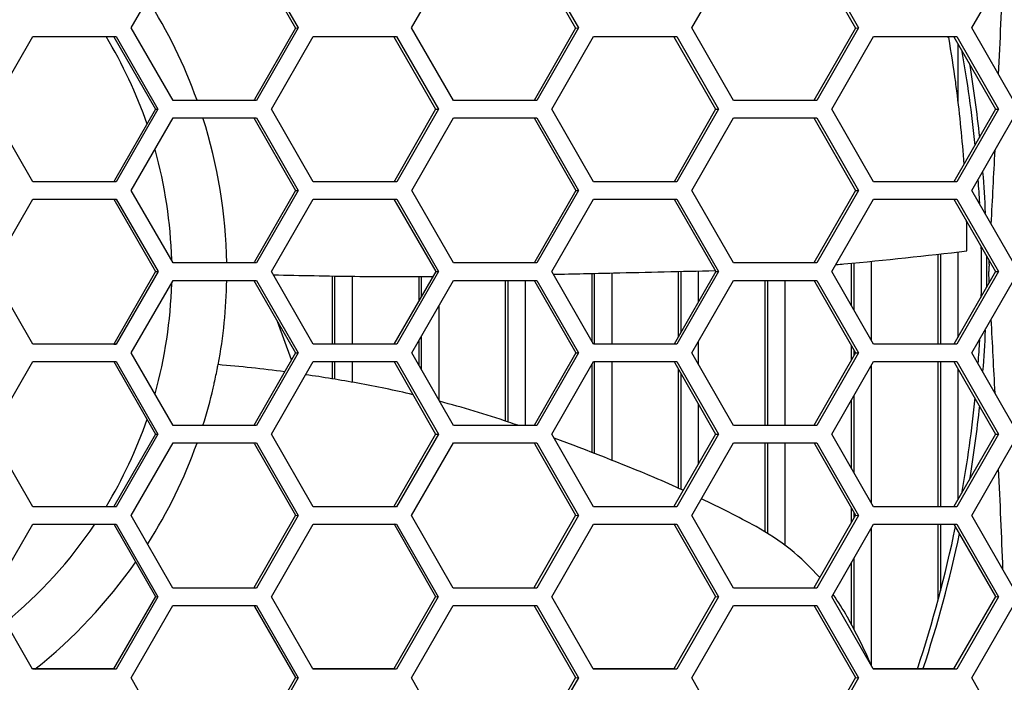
# Model space of a CAD drawing. Header units: millimetres. Extents: x 0 to 420, y -341 to 792.
# Tile 212 of 256: x 189.02 to 194.78, y 222.77 to 226.65. Entities that reach past the tile are written whole.
import ezdxf

# ---------------------------------------------------------------- set-up
doc = ezdxf.new("R2010")
doc.units = ezdxf.units.MM
doc.header["$LTSCALE"] = 23.1
doc.layers.get('0').update_dxf_attribs({"linetype": 'CONTINUOUS'})

msp = doc.modelspace()

# ---------------------------------------------------------------- linework, layer by layer
at = {"color": 7, "linetype": 'Continuous'}
for p, q in [((189.671, 226.6058), (189.9151, 227.0308)), ((190.3887, 227.0294), (190.6332, 226.6048)), ((190.4039, 227.0308), (190.6486, 226.6058)), ((191.3132, 226.6058), (191.5572, 227.0308)), ((192.0292, 227.0294), (192.2735, 226.6048)), ((192.0456, 227.0308), (192.2901, 226.6058)), ((192.9542, 226.6058), (193.1981, 227.0308)), ((193.6686, 227.0294), (193.9127, 226.6048)), ((193.6862, 227.0308), (193.9305, 226.6058)), ((194.5942, 226.6058), (194.8378, 227.0308)), ((189.9156, 226.1808), (189.671, 226.6058)), ((190.6332, 226.6048), (190.3933, 226.1872)), ((190.6486, 226.6058), (190.4044, 226.1808)), ((190.6332, 226.6048), (190.6486, 226.6058)), ((191.5576, 226.1808), (191.3132, 226.6058)), ((192.2735, 226.6048), (192.0297, 226.1801)), ((192.2901, 226.6058), (192.0461, 226.1808)), ((192.2735, 226.6048), (192.2901, 226.6058)), ((193.1986, 226.1808), (192.9542, 226.6058)), ((193.9127, 226.6048), (193.6691, 226.1801)), ((193.9305, 226.6058), (193.6867, 226.1808)), ((193.9127, 226.6048), (193.9305, 226.6058)), ((194.8383, 226.1808), (194.5942, 226.6058)), ((188.8497, 226.1298), (189.094, 226.5548)), ((189.094, 226.5548), (189.583, 226.5548)), ((189.5684, 226.5538), (189.583, 226.5548)), ((189.5684, 226.5538), (189.8128, 226.1291)), ((189.583, 226.5548), (189.8276, 226.1298)), ((190.4924, 226.1298), (190.7366, 226.5548)), ((190.7366, 226.5548), (191.2252, 226.5548)), ((191.2094, 226.5538), (191.4537, 226.1291)), ((191.2252, 226.5548), (191.4697, 226.1298)), ((192.1341, 226.1298), (192.3781, 226.5548)), ((192.3781, 226.5548), (192.8664, 226.5548)), ((192.8494, 226.5538), (193.0935, 226.1291)), ((192.8664, 226.5548), (193.1107, 226.1298)), ((193.7746, 226.1298), (194.0184, 226.5548)), ((194.0184, 226.5548), (194.5064, 226.5548)), ((194.4546, 226.5483), (194.4537, 226.5538)), ((194.4585, 226.5491), (194.4575, 226.5546)), ((194.4881, 226.5538), (194.7321, 226.1291)), ((194.5064, 226.5548), (194.7505, 226.1298)), ((194.5114, 226.5133), (194.5114, 226.1733)), ((190.4044, 226.1808), (189.9156, 226.1808)), ((190.3933, 226.1872), (190.3892, 226.1801)), ((192.0461, 226.1808), (191.5576, 226.1808)), ((193.6867, 226.1808), (193.1986, 226.1808)), ((189.0943, 225.7048), (188.8497, 226.1298)), ((189.8128, 226.1291), (189.5725, 225.711)), ((189.8276, 226.1298), (189.5833, 225.7048)), ((189.8128, 226.1291), (189.8276, 226.1298)), ((190.7369, 225.7048), (190.4924, 226.1298)), ((191.4537, 226.1291), (191.2138, 225.7116)), ((191.4697, 226.1298), (191.2256, 225.7048)), ((191.4537, 226.1291), (191.4697, 226.1298)), ((192.3784, 225.7048), (192.1341, 226.1298)), ((193.0935, 226.1291), (192.8497, 225.7044)), ((193.1107, 226.1298), (192.8667, 225.7048)), ((193.0935, 226.1291), (193.1107, 226.1298)), ((194.0188, 225.7048), (193.7746, 226.1298)), ((194.7321, 226.1291), (194.4885, 225.7044)), ((194.7505, 226.1298), (194.5067, 225.7048)), ((194.7321, 226.1291), (194.7505, 226.1298)), ((189.6713, 225.6538), (189.9156, 226.0788)), ((189.9156, 226.0788), (190.4045, 226.0788)), ((190.3892, 226.0781), (190.6335, 225.6535)), ((190.4045, 226.0788), (190.6489, 225.6538)), ((191.3135, 225.6538), (191.5577, 226.0788)), ((191.5577, 226.0788), (192.0462, 226.0788)), ((192.0297, 226.0781), (192.2739, 225.6535)), ((192.0462, 226.0788), (192.2905, 225.6538)), ((192.9546, 225.6538), (193.1986, 226.0788)), ((193.1986, 226.0788), (193.6868, 226.0788)), ((193.6691, 226.0781), (193.9131, 225.6535)), ((193.6868, 226.0788), (193.9309, 225.6538)), ((194.5946, 225.6538), (194.8384, 226.0788)), ((189.5833, 225.7048), (189.0943, 225.7048)), ((189.5725, 225.711), (189.5687, 225.7044)), ((191.2256, 225.7048), (190.7369, 225.7048)), ((191.2138, 225.7116), (191.2097, 225.7044)), ((192.8667, 225.7048), (192.3784, 225.7048)), ((194.5067, 225.7048), (194.0188, 225.7048)), ((189.9158, 225.2288), (189.6713, 225.6538)), ((190.6335, 225.6535), (190.3932, 225.2354)), ((190.6489, 225.6538), (190.4046, 225.2288)), ((190.6335, 225.6535), (190.6489, 225.6538)), ((191.5579, 225.2288), (191.3135, 225.6538)), ((192.2739, 225.6535), (192.034, 225.2359)), ((192.2905, 225.6538), (192.0463, 225.2288)), ((192.2739, 225.6535), (192.2905, 225.6538)), ((193.1988, 225.2288), (192.9546, 225.6538)), ((193.9131, 225.6535), (193.6693, 225.2288)), ((193.9309, 225.6538), (193.687, 225.2288)), ((193.9131, 225.6535), (193.9309, 225.6538)), ((194.8386, 225.2288), (194.5946, 225.6538)), ((188.8499, 225.1778), (189.0943, 225.6028)), ((189.0943, 225.6028), (189.5833, 225.6028)), ((189.5687, 225.6025), (189.5833, 225.6028)), ((189.5687, 225.6025), (189.813, 225.1778)), ((189.5833, 225.6028), (189.8278, 225.1778)), ((190.4926, 225.1778), (190.7369, 225.6028)), ((190.7369, 225.6028), (191.2256, 225.6028)), ((191.2097, 225.6025), (191.4539, 225.1778)), ((191.2256, 225.6028), (191.4699, 225.1778)), ((192.1343, 225.1778), (192.3784, 225.6028)), ((192.3784, 225.6028), (192.8668, 225.6028)), ((192.8497, 225.6025), (193.0937, 225.1778)), ((192.8668, 225.6028), (193.1109, 225.1778)), ((193.7748, 225.1778), (194.0188, 225.6028)), ((194.0188, 225.6028), (194.5068, 225.6028)), ((194.4885, 225.6025), (194.7323, 225.1778)), ((194.5068, 225.6028), (194.7508, 225.1778)), ((194.5114, 225.2931), (194.5114, 224.793)), ((190.3932, 225.2354), (190.3894, 225.2288)), ((192.034, 225.2359), (192.0299, 225.2288)), ((194.0048, 225.2388), (194.0048, 224.7772)), ((194.3958, 224.7531), (194.3958, 225.2799)), ((194.4094, 225.2815), (194.4094, 224.7531)), ((194.6951, 225.2224), (194.6961, 225.241)), ((194.6951, 225.2224), (194.696, 225.241)), ((189.0943, 224.7528), (188.8499, 225.1778)), ((189.813, 225.1778), (189.5687, 224.7531)), ((189.8278, 225.1778), (189.5833, 224.7528)), ((189.813, 225.1778), (189.8278, 225.1778)), ((190.4046, 225.2288), (189.9158, 225.2288)), ((190.7369, 224.7528), (190.4926, 225.1778)), ((191.4539, 225.1778), (191.2097, 224.7531)), ((191.4699, 225.1778), (191.2256, 224.7528)), ((191.4539, 225.1778), (191.4699, 225.1778)), ((192.0463, 225.2288), (191.5579, 225.2288)), ((192.3784, 224.7528), (192.1343, 225.1778)), ((193.0937, 225.1778), (192.8497, 224.7531)), ((193.1109, 225.1778), (192.8668, 224.7528)), ((192.876, 224.7989), (192.876, 225.179)), ((192.8896, 225.1793), (192.8896, 224.8226)), ((192.9916, 225.1818), (192.9916, 225.0001)), ((193.0937, 225.1778), (193.1109, 225.1778)), ((193.687, 225.2288), (193.1988, 225.2288)), ((194.0188, 224.7528), (193.7748, 225.1778)), ((193.8892, 224.9785), (193.8892, 225.2276)), ((193.9028, 225.2289), (193.9028, 224.9549)), ((194.7323, 225.1778), (194.4885, 224.7531)), ((194.7508, 225.1778), (194.5068, 224.7528)), ((194.7323, 225.1778), (194.7508, 225.1778)), ((189.6713, 224.7018), (189.9158, 225.1268)), ((189.9158, 225.1268), (190.4046, 225.1268)), ((190.3894, 225.1268), (190.6335, 224.7022)), ((190.4046, 225.1268), (190.6489, 224.7018)), ((190.8496, 224.7531), (190.8496, 225.1525)), ((190.8632, 224.7531), (190.8632, 225.1523)), ((190.9652, 225.1505), (190.9652, 224.7531)), ((191.3135, 224.7018), (191.5579, 225.1268)), ((191.3562, 225.0079), (191.3562, 225.1489)), ((191.3698, 225.149), (191.3698, 225.0315)), ((191.5579, 225.1268), (192.0463, 225.1268)), ((191.8628, 224.302), (191.8628, 225.1268)), ((191.8764, 225.1268), (191.8764, 224.2961)), ((191.9784, 225.1268), (191.9784, 224.2775)), ((192.0299, 225.1268), (192.034, 225.1197)), ((192.034, 225.1197), (192.2739, 224.7022)), ((192.0463, 225.1268), (192.2905, 224.7018)), ((192.3694, 224.7685), (192.3694, 225.1675)), ((192.383, 225.1678), (192.383, 224.7528)), ((192.485, 225.1703), (192.485, 224.7531)), ((192.9546, 224.7018), (193.1988, 225.1268)), ((193.1988, 225.1268), (193.687, 225.1268)), ((193.3826, 224.2775), (193.3826, 225.1268)), ((193.3962, 225.1268), (193.3962, 224.2775)), ((193.4982, 225.1268), (193.4982, 224.2775)), ((193.6693, 225.1268), (193.6737, 225.1192)), ((193.6737, 225.1192), (193.9131, 224.7022)), ((193.687, 225.1268), (193.9309, 224.7018)), ((194.5946, 224.7018), (194.8386, 225.1268)), ((194.6961, 225.1146), (194.6951, 225.1332)), ((191.4718, 224.9771), (191.4718, 224.4263)), ((190.6099, 224.661), (190.5282, 224.8855)), ((191.3562, 224.6275), (191.3562, 224.7761)), ((191.3698, 224.7997), (191.3698, 224.6038)), ((189.5833, 224.7528), (189.0943, 224.7528)), ((189.5687, 224.7531), (189.5833, 224.7528)), ((191.2256, 224.7528), (190.7369, 224.7528)), ((192.8668, 224.7528), (192.3784, 224.7528)), ((192.9916, 224.7662), (192.9916, 224.6374)), ((193.8892, 224.6605), (193.8892, 224.7438)), ((193.9028, 224.7201), (193.9028, 224.6842)), ((194.5068, 224.7528), (194.0188, 224.7528)), ((189.9156, 224.2768), (189.6713, 224.7018)), ((190.6335, 224.7022), (190.3892, 224.2775)), ((190.6489, 224.7018), (190.4045, 224.2768)), ((190.6335, 224.7022), (190.6489, 224.7018)), ((191.5577, 224.2768), (191.3135, 224.7018)), ((192.2739, 224.7022), (192.0297, 224.2775)), ((192.2905, 224.7018), (192.0462, 224.2768)), ((192.2739, 224.7022), (192.2905, 224.7018)), ((193.1986, 224.2768), (192.9546, 224.7018)), ((193.9131, 224.7022), (193.6691, 224.2775)), ((193.9309, 224.7018), (193.6868, 224.2768)), ((193.9131, 224.7022), (193.9309, 224.7018)), ((194.8384, 224.2768), (194.5946, 224.7018)), ((188.8497, 224.2258), (189.0943, 224.6508)), ((189.0943, 224.6508), (189.5833, 224.6508)), ((189.5687, 224.6512), (189.8128, 224.2265)), ((189.5833, 224.6508), (189.8276, 224.2258)), ((190.1762, 224.6152), (190.177, 224.6196)), ((190.4924, 224.2258), (190.7369, 224.6508)), ((190.7369, 224.6508), (191.2256, 224.6508)), ((190.8496, 224.55), (190.8496, 224.6508)), ((190.8632, 224.5477), (190.8632, 224.6508)), ((190.9652, 224.6508), (190.9652, 224.5301)), ((191.2097, 224.6512), (191.2138, 224.6441)), ((191.2138, 224.6441), (191.4537, 224.2265)), ((191.2256, 224.6508), (191.4697, 224.2258)), ((192.1341, 224.2258), (192.3784, 224.6508)), ((192.3694, 224.1187), (192.3694, 224.6352)), ((192.3784, 224.6508), (192.8667, 224.6508)), ((192.383, 224.6508), (192.383, 224.1134)), ((192.485, 224.6508), (192.485, 224.0734)), ((192.8497, 224.6512), (192.8541, 224.6435)), ((192.8541, 224.6435), (193.0935, 224.2265)), ((192.8667, 224.6508), (193.1107, 224.2258)), ((192.876, 223.9094), (192.876, 224.6054)), ((193.7746, 224.2258), (194.0188, 224.6508)), ((194.0048, 224.6265), (194.0048, 223.8245)), ((194.0188, 224.6508), (194.5067, 224.6508)), ((194.3958, 223.8018), (194.3958, 224.6508)), ((194.4094, 224.6508), (194.4094, 223.8018)), ((194.4885, 224.6512), (194.4932, 224.643)), ((194.4932, 224.643), (194.7321, 224.2265)), ((194.5067, 224.6508), (194.7505, 224.2258)), ((194.5114, 224.6113), (194.5114, 223.8423)), ((192.8896, 224.5817), (192.8896, 223.9033)), ((193.8892, 224.026), (193.8892, 224.4253)), ((193.9028, 224.449), (193.9028, 224.0023)), ((192.9916, 224.404), (192.9916, 224.0493)), ((190.4045, 224.2768), (189.9156, 224.2768)), ((192.0462, 224.2768), (191.5577, 224.2768)), ((193.6868, 224.2768), (193.1986, 224.2768)), ((189.094, 223.8008), (188.8497, 224.2258)), ((189.8128, 224.2265), (189.5684, 223.8018)), ((189.8276, 224.2258), (189.583, 223.8008)), ((189.8128, 224.2265), (189.8276, 224.2258)), ((190.7366, 223.8008), (190.4924, 224.2258)), ((191.4537, 224.2265), (191.2094, 223.8018)), ((191.4697, 224.2258), (191.2252, 223.8008)), ((191.4537, 224.2265), (191.4697, 224.2258)), ((192.3781, 223.8008), (192.1341, 224.2258)), ((193.0935, 224.2265), (192.8494, 223.8018)), ((193.1107, 224.2258), (192.8664, 223.8008)), ((193.0935, 224.2265), (193.1107, 224.2258)), ((194.0184, 223.8008), (193.7746, 224.2258)), ((194.7321, 224.2265), (194.4881, 223.8018)), ((194.7505, 224.2258), (194.5064, 223.8008)), ((194.7321, 224.2265), (194.7505, 224.2258)), ((189.671, 223.7498), (189.9156, 224.1748)), ((189.9156, 224.1748), (190.4044, 224.1748)), ((190.3892, 224.1755), (190.3933, 224.1684)), ((190.3933, 224.1684), (190.6332, 223.7509)), ((190.4044, 224.1748), (190.6486, 223.7498)), ((191.3132, 223.7498), (191.5576, 224.1748)), ((191.5576, 224.1748), (192.0461, 224.1748)), ((192.0297, 224.1755), (192.0341, 224.1679)), ((192.0341, 224.1679), (192.2735, 223.7509)), ((192.0461, 224.1748), (192.2901, 223.7498)), ((192.9542, 223.7498), (193.1986, 224.1748)), ((193.1986, 224.1748), (193.6867, 224.1748)), ((193.3826, 223.6527), (193.3826, 224.1748)), ((193.3962, 224.1748), (193.3962, 223.6444)), ((193.4982, 224.1748), (193.4982, 223.5744)), ((193.6691, 224.1755), (193.6738, 224.1674)), ((193.6738, 224.1674), (193.9127, 223.7509)), ((193.6867, 224.1748), (193.9305, 223.7498)), ((194.5942, 223.7498), (194.8383, 224.1748)), ((189.583, 223.8008), (189.094, 223.8008)), ((189.5684, 223.8018), (189.583, 223.8008)), ((191.2252, 223.8008), (190.7366, 223.8008)), ((192.8664, 223.8008), (192.3781, 223.8008)), ((193.8892, 223.71), (193.8892, 223.7918)), ((194.5064, 223.8008), (194.0184, 223.8008)), ((189.9151, 223.3248), (189.671, 223.7498)), ((190.6332, 223.7509), (190.3887, 223.3262)), ((190.6486, 223.7498), (190.4039, 223.3248)), ((190.6332, 223.7509), (190.6486, 223.7498)), ((191.5572, 223.3248), (191.3132, 223.7498)), ((192.2735, 223.7509), (192.0292, 223.3262)), ((192.2901, 223.7498), (192.0456, 223.3248)), ((192.2735, 223.7509), (192.2901, 223.7498)), ((193.1981, 223.3248), (192.9542, 223.7498)), ((193.9127, 223.7509), (193.6686, 223.3262)), ((193.9305, 223.7498), (193.6862, 223.3248)), ((193.9028, 223.7681), (193.9028, 223.7336)), ((193.9127, 223.7509), (193.9305, 223.7498)), ((194.8378, 223.3248), (194.5942, 223.7498)), ((188.8492, 223.2738), (189.094, 223.6988)), ((189.094, 223.6988), (189.5829, 223.6988)), ((189.5683, 223.6999), (189.5724, 223.6928)), ((189.5724, 223.6928), (189.8123, 223.2752)), ((189.5829, 223.6988), (189.8271, 223.2738)), ((190.4919, 223.2738), (190.7365, 223.6988)), ((190.7365, 223.6988), (191.2252, 223.6988)), ((191.2093, 223.6999), (191.2137, 223.6922)), ((191.2137, 223.6922), (191.4532, 223.2752)), ((191.2252, 223.6988), (191.4692, 223.2738)), ((192.1335, 223.2738), (192.378, 223.6988)), ((192.378, 223.6988), (192.8663, 223.6988)), ((192.8493, 223.6999), (192.854, 223.6917)), ((192.854, 223.6917), (193.0929, 223.2752)), ((192.8663, 223.6988), (193.1101, 223.2738)), ((193.774, 223.2738), (194.0183, 223.6988)), ((194.0048, 223.6753), (194.0048, 222.8712)), ((194.0183, 223.6988), (194.5063, 223.6988)), ((194.3958, 223.2541), (194.3958, 223.6988)), ((194.4094, 223.6988), (194.4094, 223.3089)), ((194.4881, 223.6999), (194.493, 223.6912)), ((194.493, 223.6912), (194.7315, 223.2752)), ((194.5063, 223.6988), (194.7499, 223.2738)), ((193.8892, 223.109), (193.8892, 223.4742)), ((193.9028, 223.4979), (193.9028, 223.0836)), ((189.0934, 222.8488), (188.8492, 223.2738)), ((189.8123, 223.2752), (189.5677, 222.8506)), ((189.8271, 223.2738), (189.5823, 222.8488)), ((189.8123, 223.2752), (189.8271, 223.2738)), ((190.4039, 223.3248), (189.9151, 223.3248)), ((190.7349, 222.8506), (190.4919, 223.2738)), ((191.4532, 223.2752), (191.2087, 222.8506)), ((191.4692, 223.2738), (191.2245, 222.8488)), ((191.4532, 223.2752), (191.4692, 223.2738)), ((192.0456, 223.3248), (191.5572, 223.3248)), ((192.3763, 222.8506), (192.1335, 223.2738)), ((193.0929, 223.2752), (192.8486, 222.8506)), ((193.1101, 223.2738), (192.8656, 222.8488)), ((193.0929, 223.2752), (193.1101, 223.2738)), ((193.6862, 223.3248), (193.1981, 223.3248)), ((194.0166, 222.8506), (193.774, 223.2738)), ((194.7315, 223.2752), (194.4873, 222.8506)), ((194.7499, 223.2738), (194.5056, 222.8488)), ((194.7315, 223.2752), (194.7499, 223.2738)), ((189.6703, 222.7978), (189.9151, 223.2228)), ((189.9151, 223.2228), (190.4039, 223.2228)), ((190.3886, 223.2243), (190.393, 223.2166)), ((190.393, 223.2166), (190.6325, 222.7996)), ((190.4039, 223.2228), (190.6479, 222.7978)), ((191.3124, 222.7978), (191.5571, 223.2228)), ((191.5571, 223.2228), (192.0456, 223.2228)), ((192.0291, 223.2243), (192.2728, 222.7996)), ((192.0456, 223.2228), (192.2894, 222.7978)), ((192.9535, 222.7978), (193.198, 223.2228)), ((193.198, 223.2228), (193.6861, 223.2228)), ((193.6685, 223.2243), (193.9119, 222.7996)), ((193.6861, 223.2228), (193.9297, 222.7978)), ((194.5933, 222.7978), (194.8377, 223.2228)), ((189.5677, 222.8506), (189.0934, 222.8506)), ((189.5823, 222.8488), (189.0934, 222.8488)), ((189.5677, 222.8506), (189.5823, 222.8488)), ((190.7359, 222.8488), (190.7349, 222.8506)), ((191.2087, 222.8506), (190.7359, 222.8506)), ((191.2245, 222.8488), (190.7359, 222.8488)), ((192.3773, 222.8488), (192.3763, 222.8506)), ((192.8486, 222.8506), (192.3773, 222.8506)), ((192.8656, 222.8488), (192.3773, 222.8488)), ((194.0176, 222.8488), (194.0166, 222.8506)), ((194.4873, 222.8506), (194.0176, 222.8506)), ((194.5056, 222.8488), (194.0176, 222.8488)), ((189.9131, 222.3749), (189.6703, 222.7978)), ((190.6325, 222.7996), (190.3879, 222.3749)), ((190.6479, 222.7978), (190.4031, 222.3729)), ((190.6325, 222.7996), (190.6479, 222.7978)), ((191.5551, 222.3749), (191.3124, 222.7978)), ((192.2728, 222.7996), (192.0283, 222.3749)), ((192.2894, 222.7978), (192.0447, 222.3729)), ((192.2728, 222.7996), (192.2894, 222.7978)), ((193.1959, 222.3749), (192.9535, 222.7978)), ((193.9119, 222.7996), (193.6676, 222.3749)), ((193.9297, 222.7978), (193.6852, 222.3729)), ((193.9119, 222.7996), (193.9297, 222.7978)), ((194.8367, 222.3729), (194.5933, 222.7978))]:
    msp.add_line(p, q, dxfattribs=at)
for centre, radius, start, end in [((169.5758, 225.1778), 26.8796, 339.64533, 20.35467), ((169.5758, 225.1778), 26.69, 339.64533, 20.35467), ((103.4129, 230.5432), 91.435, 357.360793, 357.73043), ((187.2558, 225.1778), 2.975, 19.71841, 32.40826), ((187.2558, 225.1778), 2.6528, 19.01023, 31.27028), ((187.3901, 225.3182), 7.1748, 7.75979, 9.87871), ((187.2558, 225.1778), 7.395, 5.73297, 10.11669), ((187.2558, 225.1778), 7.4262, 6.06937, 9.47392), ((187.3902, 225.3182), 7.1747, 7.35136, 7.75971), ((187.387, 225.3179), 7.1779, 3.90001, 7.35083), ((187.2558, 225.1778), 2.975, 0.98324, 17.62424), ((187.2558, 225.1778), 2.6528, 1.4855, 15.65744), ((39.1568, 233.6416), 155.7659, 356.988045, 357.14718), ((187.2558, 225.1778), 7.4262, 2.65084, 4.51074), ((187.2558, 225.1778), 7.395, 3.1072, 4.16646), ((187.3787, 225.3176), 7.1862, 359.85382, 1.29213), ((191.0306, 255.3597), 30.2675, 275.3355, 276.70535), ((187.2558, 225.1778), 7.395, 358.83241, 1.16723), ((187.2558, 225.1778), 7.4262, 359.28185, 0.71815), ((185.179, 553.5983), 328.5094, 271.276239, 271.379905), ((193.0244, 234.0107), 8.8256, 275.03218, 275.3355), ((187.2558, 225.1778), 2.975, 349.44787, 359.02005), ((191.8254, 285.5414), 60.3967, 268.74571, 269.198765), ((191.2606, 245.1566), 20.008, 269.19877, 270.50668), ((183.4137, 632.8375), 407.7684, 271.226632, 271.276239), ((187.2558, 225.1778), 2.6528, 344.34256, 358.5145), ((39.1569, 216.714), 155.7658, 2.85282, 3.011955), ((187.2558, 225.1778), 7.4262, 355.48926, 357.34916), ((187.2558, 225.1778), 7.395, 355.83296, 356.89183), ((187.4505, 225.1585), 2.7793, 346.86531, 348.72812), ((187.4173, 225.1652), 2.8132, 348.81626, 349.09782), ((189.4229, 215.7964), 8.8691, 82.57156, 85.10631), ((189.4229, 215.7964), 8.8691, 79.77344, 81.76986), ((187.2558, 225.1778), 2.975, 342.37754, 346.74266), ((189.9163, 224.5509), 0.2417, 346.75656, 354.2977), ((189.9102, 218.4974), 6.1245, 76.68046, 79.77344), ((187.2558, 225.1778), 7.395, 349.88076, 354.26754), ((189.9102, 218.4974), 6.1245, 71.22902, 75.1834), ((187.2558, 225.1778), 7.4262, 350.52608, 353.93063), ((187.2558, 225.1778), 2.6528, 328.72972, 340.98977), ((187.7949, 212.2736), 12.698, 70.97172, 71.22902), ((187.7949, 212.2736), 12.698, 67.11494, 69.95269), ((187.2558, 225.1778), 2.975, 327.58862, 340.2804), ((107.9921, 220.0087), 86.8516, 2.259817, 2.64896), ((190.1236, 217.7903), 6.7099, 65.52007, 67.11494), ((190.1236, 217.7903), 6.7099, 61.45432, 64.51845), ((187.2558, 225.1778), 2.6528, 309.27923, 326.09103), ((192.6847, 222.4982), 1.3504, 41.06769, 61.45432), ((187.2558, 225.1778), 7.395, 341.65338, 348.34731), ((187.2558, 225.1778), 7.4262, 341.73229, 348.08251), ((187.2558, 225.1778), 2.975, 308.4796, 325.1483), ((192.6847, 222.4982), 1.3504, 29.10268, 35.69426), ((191.0299, 221.5771), 3.2444, 23.53342, 29.10268)]:
    msp.add_arc(centre, radius, start, end, dxfattribs=at)
for points, knots in [([(194.6951, 225.2224), (194.6947, 225.2148), (194.6937, 225.2), (194.6942, 225.1849), (194.6927, 225.1778)], [0, 0, 0, 0, 0.511986, 1, 1, 1, 1]), ([(194.6951, 225.1332), (194.6947, 225.1408), (194.6937, 225.1556), (194.6942, 225.1707), (194.6927, 225.1778)], [0, 0, 0, 0, 0.511985, 1, 1, 1, 1])]:
    msp.add_open_spline(points, degree=3, knots=knots, dxfattribs=at)

doc.saveas('drawing.dxf')
